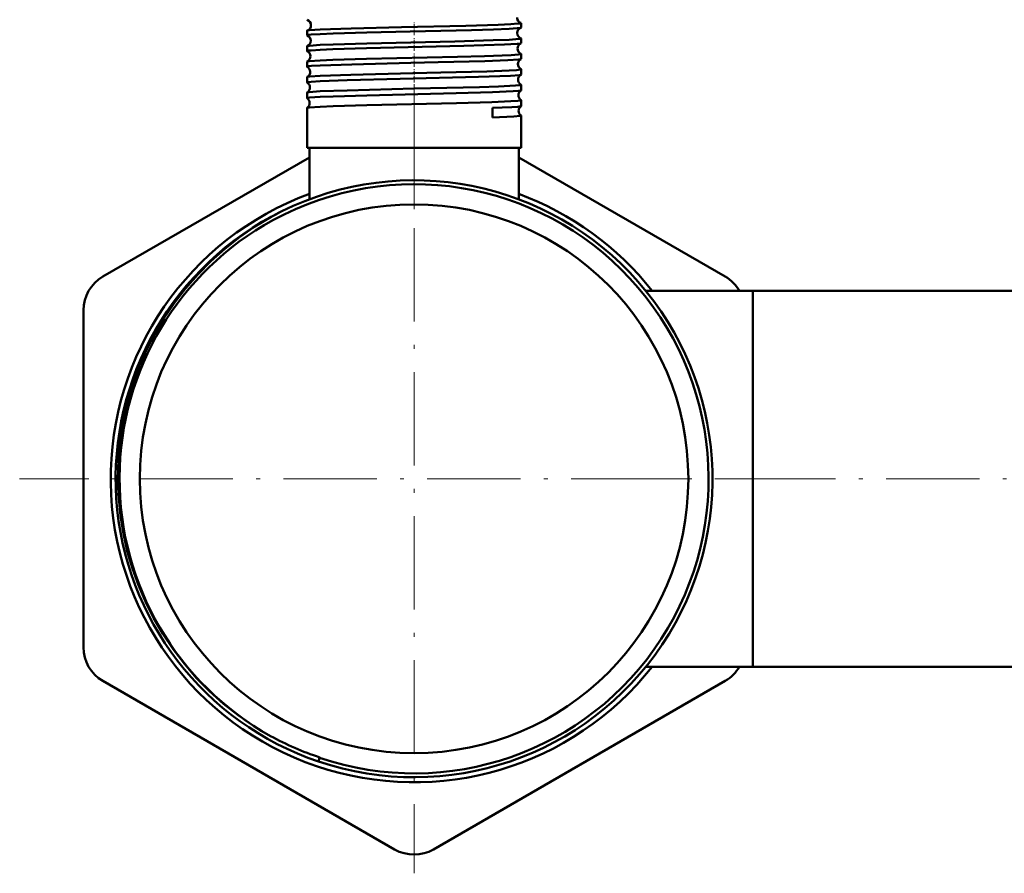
# Model space of a CAD drawing. Extents: x -1438 to 1837, y -1689 to 607.
# Tile 69 of 92: x 831 to 958, y -220 to -110. Entities that reach past the tile are written whole.
import ezdxf

# ---------------------------------------------------------------- set-up
doc = ezdxf.new("R2010")
doc.units = 0
doc.linetypes.add('DASHDOT', pattern=[18.5, 12, -3, 0.5, -3])

msp = doc.modelspace()

# ---------------------------------------------------------------- linework, layer by layer
at = {"color": 7, "lineweight": 50}
for p, q in [((867.99, -111.94), (867.99, -111.35)), ((895.51, -110.94), (895.51, -110.36)), ((895.51, -112.95), (895.51, -112.35)), ((867.99, -113.96), (867.99, -113.34)), ((895.51, -114.97), (895.51, -114.33)), ((867.99, -115.98), (867.99, -115.33)), ((895.51, -116.99), (895.51, -116.32)), ((867.99, -118), (867.99, -117.31)), ((895.51, -119.01), (895.51, -118.3)), ((867.99, -120.02), (867.99, -119.29)), ((867.99, -126.38), (867.99, -121.27)), ((891.84, -121.27), (891.85, -122.49)), ((895.51, -121.03), (895.51, -120.28)), ((895.51, -126.38), (895.51, -122.25)), ((869.68, -126.38), (867.99, -126.38)), ((868.3, -133.01), (868.3, -126.38)), ((895.51, -126.38), (869.68, -126.38)), ((895.2, -133.01), (895.2, -126.38)), ((841.75, -142.95), (868.3, -127.62)), ((895.2, -127.62), (921.75, -142.95)), ((911.56, -144.78), (925.3, -144.78)), ((911.56, -144.78), (925.3, -144.78)), ((925.3, -184.19), (925.3, -144.78)), ((925.3, -144.78), (970.3, -144.78)), ((925.3, -168.93), (925.3, -144.78)), ((839.25, -190.58), (839.25, -147.28)), ((925.3, -193.08), (925.3, -168.93)), ((925.3, -193.08), (925.3, -184.19)), ((911.56, -193.08), (925.3, -193.08)), ((925.3, -193.08), (970.3, -193.08)), ((879.25, -216.56), (841.75, -194.91)), ((921.75, -194.91), (884.25, -216.56)), ((869.45, -205.26), (869.61, -204.79)), ((869.63, -204.73), (869.61, -204.79))]:
    msp.add_line(p, q, dxfattribs=at)
at = {"color": 7, "linetype": 'DASHDOT', "lineweight": 18, "ltscale": 0.043444}
msp.add_line((881.75, -111.93), (881.75, -110.19), dxfattribs=at)
at = {"color": 7, "linetype": 'DASHDOT', "lineweight": 18, "ltscale": 0.044139}
msp.add_line((881.75, -113.95), (881.75, -112.18), dxfattribs=at)
at = {"color": 7, "linetype": 'DASHDOT', "lineweight": 18, "ltscale": 0.04498}
msp.add_line((881.75, -115.97), (881.75, -114.17), dxfattribs=at)
at = {"color": 7, "linetype": 'DASHDOT', "lineweight": 18, "ltscale": 0.045964}
msp.add_line((881.75, -117.99), (881.75, -116.15), dxfattribs=at)
at = {"color": 7, "linetype": 'DASHDOT', "lineweight": 18, "ltscale": 0.047104}
msp.add_line((881.75, -120.01), (881.75, -118.13), dxfattribs=at)
at = {"color": 7, "linetype": 'DASHDOT', "lineweight": 18}
for p, q in [((881.75, -118.23), (881.75, -219.63)), ((932.45, -168.93), (831.05, -168.93)), ((905.43, -168.93), (978.96, -168.93))]:
    msp.add_line(p, q, dxfattribs=at)
at = {"color": 7, "linetype": 'DASHDOT', "lineweight": 18, "ltscale": 0.382176}
msp.add_line((881.75, -134.28), (881.75, -118.99), dxfattribs=at)
at = {"color": 7, "lineweight": 50}
for points in [[(868.03, -111.33), (868.31, -111.28), (869.68, -111.19)], [(869.68, -111.19), (873.66, -111.05), (880.15, -110.89), (888.41, -110.7), (892.56, -110.57), (894.19, -110.5), (895.09, -110.44), (895.36, -110.41), (895.5, -110.37), (895.51, -110.37), (895.51, -110.36), (895.51, -110.36)], [(869.68, -111.78), (871.34, -111.72), (875.67, -111.59), (881.23, -111.45), (889.15, -111.26), (891.98, -111.17), (893.99, -111.09), (895.02, -111.02), (895.39, -110.98), (895.49, -110.96)], [(867.99, -111.94), (867.99, -111.94), (868, -111.94), (868, -111.93), (868.02, -111.93), (868.19, -111.89), (868.54, -111.85), (869.68, -111.78)], [(869.68, -113.18), (871.34, -113.11), (875.67, -112.99), (887.01, -112.72), (891.91, -112.58), (893.96, -112.5), (895.28, -112.4), (895.49, -112.37), (895.51, -112.36), (895.51, -112.35), (895.51, -112.35), (895.51, -112.35)], [(867.99, -113.96), (867.99, -113.96), (868, -113.95), (868, -113.95), (868.02, -113.94), (868.19, -113.9), (868.54, -113.87), (869.68, -113.8)], [(868.02, -113.32), (868.08, -113.31), (868.29, -113.27), (869.68, -113.18)], [(869.68, -113.8), (871.33, -113.73), (875.65, -113.6), (888.15, -113.3), (893.38, -113.13), (895.01, -113.04), (895.4, -112.99), (895.49, -112.97)], [(868.01, -115.31), (868.07, -115.29), (868.28, -115.26), (869.68, -115.17)], [(869.68, -115.17), (871.33, -115.1), (875.65, -114.97), (887.33, -114.7), (890.81, -114.6), (894.23, -114.47), (895.19, -114.4), (895.48, -114.36), (895.5, -114.35), (895.51, -114.34), (895.51, -114.34), (895.51, -114.33)], [(869.68, -115.82), (873.73, -115.67), (881.32, -115.48), (884.87, -115.4), (890.86, -115.24), (893.79, -115.13), (895.23, -115.03), (895.44, -115), (895.5, -114.98)], [(867.99, -115.98), (867.99, -115.97), (868, -115.97), (868, -115.97), (868.02, -115.96), (868.23, -115.92), (868.58, -115.88), (869.68, -115.82)], [(869.68, -117.15), (873.61, -117.01), (881.6, -116.82), (885.19, -116.73), (891.11, -116.58), (893.99, -116.47), (894.93, -116.41), (895.45, -116.35), (895.49, -116.33), (895.51, -116.33), (895.51, -116.32), (895.51, -116.32), (895.51, -116.32)], [(868.01, -117.29), (868.07, -117.28), (868.34, -117.24), (869.68, -117.15)], [(869.68, -117.83), (873.13, -117.71), (879.97, -117.53), (890.03, -117.28), (894.13, -117.13), (895.29, -117.04), (895.46, -117.01), (895.5, -117)], [(867.99, -118), (867.99, -117.99), (868, -117.99), (868, -117.98), (868.02, -117.98), (868.19, -117.94), (868.54, -117.9), (869.68, -117.83)], [(869.68, -119.13), (873.14, -119.01), (881.77, -118.79), (890.17, -118.59), (892.62, -118.51), (894.77, -118.4), (895.34, -118.35), (895.49, -118.32), (895.51, -118.31), (895.51, -118.3), (895.51, -118.3), (895.51, -118.3)], [(867.99, -120.02), (868, -120.01), (868, -120.01), (868.01, -120), (868.03, -119.99), (868.31, -119.95), (869.68, -119.86)], [(868, -119.28), (868.05, -119.26), (868.26, -119.23), (869.68, -119.13)], [(869.68, -119.86), (871.34, -119.79), (875.67, -119.66), (887.17, -119.38), (891.84, -119.25), (894.48, -119.13), (895.23, -119.07), (895.45, -119.04), (895.5, -119.02)], [(868, -121.26), (868.05, -121.24), (868.25, -121.21), (869.68, -121.11)], [(869.68, -121.11), (871.34, -121.04), (875.67, -120.92), (887.22, -120.64), (891.76, -120.52), (894.21, -120.42), (895.09, -120.36), (895.36, -120.33), (895.5, -120.29), (895.51, -120.29), (895.51, -120.28), (895.51, -120.28)], [(891.84, -121.27), (894.33, -121.16), (895.1, -121.11), (895.44, -121.06), (895.49, -121.05), (895.51, -121.04)], [(891.85, -122.49), (894.57, -122.37), (895.4, -122.29), (895.48, -122.28), (895.5, -122.27), (895.51, -122.26), (895.51, -122.26), (895.51, -122.25)], [(863.37, -135.28), (861.3, -136.51), (859.32, -137.87), (857.43, -139.36), (855.64, -140.95), (853.94, -142.66), (852.36, -144.47), (850.9, -146.37), (849.56, -148.36), (848.41, -150.32), (847.37, -152.34), (846.46, -154.42), (845.67, -156.55), (845.13, -158.32), (844.67, -160.11), (844.29, -161.92), (844.05, -163.42), (843.83, -165.41), (843.71, -167.4), (843.69, -169.39), (843.78, -171.42), (844.02, -173.71), (844.39, -175.98), (844.89, -178.23), (845.54, -180.44), (846.31, -182.61), (847.22, -184.72), (848.25, -186.78), (849.45, -188.85), (850.78, -190.83), (852.22, -192.73), (853.79, -194.54), (855.47, -196.24), (857.25, -197.83), (859.13, -199.31), (861.09, -200.67), (862.19, -201.35), (863.3, -201.99)]]:
    msp.add_lwpolyline(points, dxfattribs=at)
msp.add_circle((881.75, -168.93), 35.26, dxfattribs=at)
for centre, radius, start, end in [((868.03, -109.91), 0.0422, 210.0702, 265.0705), ((867.77, -110.64), 0.73, 1.4199, 69.6719), ((895.72, -109.65), 0.729, 178.5317, 250.7312), ((868.03, -111.37), 0.0417, 94.7899, 149.6715), ((867.77, -110.65), 0.731, 290.3317, 2.1483), ((895.75, -111.64), 0.731, 111.4502, 179.2961), ((895.47, -110.38), 0.0493, 33.2983, 86.6669), ((895.48, -110.92), 0.0364, 276.5729, 332.6515), ((868.02, -111.93), 0.0319, 204.88, 261.7169), ((867.74, -112.64), 0.732, 1.4841, 67.3695), ((867.74, -112.65), 0.733, 292.6136, 2.0865), ((895.75, -111.65), 0.732, 178.6422, 248.5654), ((895.48, -112.36), 0.0356, 27.46, 83.5048), ((868.02, -113.35), 0.0312, 98.2306, 155.0533), ((895.79, -113.64), 0.733, 113.9109, 179.2209), ((895.79, -113.65), 0.734, 178.7009, 246.118), ((895.49, -112.94), 0.0283, 280.1332, 337.4675), ((868.02, -113.95), 0.0253, 200.383, 257.9495), ((867.7, -114.64), 0.734, 1.5631, 64.7807), ((867.7, -114.64), 0.735, 295.1986, 2.0065), ((895.83, -115.64), 0.735, 116.5637, 179.1591), ((895.49, -114.34), 0.0275, 22.5607, 79.8975), ((895.49, -114.96), 0.0228, 284.0287, 341.7636), ((868.02, -115.33), 0.0246, 102.0094, 159.5784), ((868.01, -115.97), 0.0209, 196.5012, 253.9024), ((867.66, -116.64), 0.735, 1.6075, 62.0471), ((895.83, -115.64), 0.735, 178.7582, 243.4598), ((895.49, -116.32), 0.0223, 18.5103, 76.0741), ((868.01, -117.31), 0.0202, 106.0603, 163.3658), ((867.66, -116.64), 0.736, 297.9366, 1.9563), ((895.86, -117.64), 0.736, 119.3855, 179.1118), ((895.86, -117.64), 0.736, 178.7911, 240.6484), ((895.49, -116.98), 0.0192, 288.2797, 345.1875), ((868.01, -117.99), 0.0177, 193.327, 249.6484), ((867.63, -118.64), 0.737, 300.8406, 1.9104), ((867.63, -118.64), 0.737, 1.6397, 59.1509), ((895.5, -118.3), 0.0186, 15.0084, 71.8596), ((868.01, -119.29), 0.0171, 110.3029, 166.5923), ((868.01, -120.01), 0.0154, 190.5333, 245.1177), ((867.59, -120.64), 0.738, 1.6752, 56.116), ((895.9, -119.64), 0.737, 122.3588, 179.0727), ((895.9, -119.64), 0.738, 178.8311, 237.6762), ((895.5, -119), 0.0165, 292.5451, 348.0965), ((868.01, -121.27), 0.0148, 114.6231, 169.3201), ((867.59, -120.64), 0.738, 303.871, 1.8876), ((895.93, -121.64), 0.738, 125.4586, 179.0518), ((895.5, -120.28), 0.0158, 11.927, 67.4864), ((895.5, -121.03), 0.0145, 297.1264, 350.6867), ((895.93, -121.64), 0.738, 178.8643, 234.5674), ((895.5, -122.26), 0.0138, 9.4857, 62.9641), ((881.75, -168.93), 37.86, 251.2932, 118.6479), ((881.75, -168.93), 38.36, 251.2996, 116.3152), ((881.75, -168.93), 39, 110.1743, 321.7398), ((881.75, -168.93), 39, 38.2598, 69.8263), ((881.75, -168.93), 38.36, 116.3153, 251.3089), ((882.08, -168.89), 38.47, 116.7825, 119.108), ((881.75, -168.93), 37.86, 118.6479, 240.8335), ((844.25, -147.28), 5, 120, 180), ((919.25, -147.28), 5, 29.9872, 60), ((844.25, -190.58), 5, 180, 240), ((919.25, -190.58), 5, 300, 330.004), ((881.61, -168.45), 38.21, 241.3733, 251.7284), ((881.75, -212.23), 5, 240, 300)]:
    msp.add_arc(centre, radius, start, end, dxfattribs=at)

doc.saveas('drawing.dxf')
